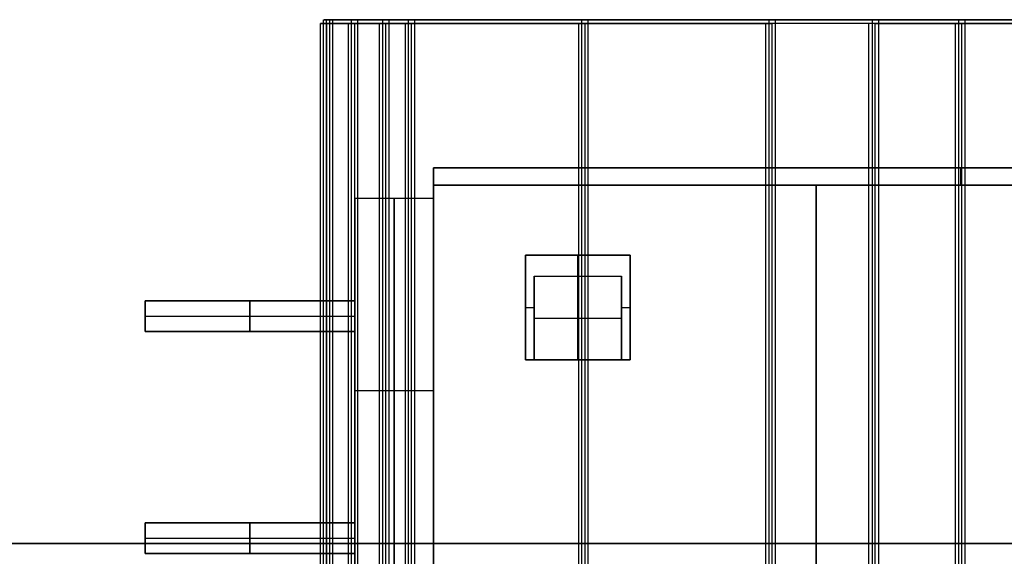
# Model space of a CAD drawing. Header units: millimetres. Extents: x -250 to 250, y -226 to 214.
# Tile 138 of 175: x 125 to 136, y -142 to -136. Entities that reach past the tile are written whole.
import ezdxf

# ---------------------------------------------------------------- set-up
doc = ezdxf.new("R2010")
doc.units = ezdxf.units.MM
doc.layers.add('Livello 01', color=7, linetype='Continuous')

# ---------------------------------------------------------------- blocks, each defined once
blk = doc.blocks.new('MCP141A18_01')
at = {"layer": 'Livello 01', "color": 253, "true_color": 0x999999}
blk.add_line((36, 100, 6), (36, -100, 6), dxfattribs=at)
for points in [[(36, 100), (36, -100)], [(36, -100, 12), (36, 100, 12)]]:
    blk.add_open_spline(points, degree=1, dxfattribs=at)
blk = doc.blocks.new('MCP141A19_02')
at = {"layer": 'Livello 01', "color": 253, "true_color": 0x999999}
for points in [[(-100, 132, 12), (100, 132, 12)], [(67.5, 113.5, 12), (-67.5, 113.5, 12)], [(-67.5, -113.5, 12), (67.5, -113.5, 12)], [(100, -173.5, 12), (-100, -173.5, 12)]]:
    blk.add_open_spline(points, degree=1, dxfattribs=at)

msp = doc.modelspace()

# ---------------------------------------------------------------- linework, layer by layer
at = {"layer": 'Livello 01', "color": 31, "true_color": 0xffcc66}
for p, q in [((128.057, -155.52, 234.55), (128.057, -136.02, 234.55)), ((128.092, -155.52, 244.45), (128.092, -136.02, 244.45)), ((153.392, -136.02, 244.518), (128.092, -136.02, 244.479)), ((128.093, -155.476, 210.451), (128.093, -135.976, 210.451)), ((153.428, -135.976, 220.418), (128.128, -135.976, 220.38)), ((128.128, -155.476, 220.351), (128.128, -135.976, 220.351)), ((128.129, -155.52, 186.55), (128.129, -136.02, 186.55)), ((128.164, -155.52, 196.45), (128.164, -136.02, 196.45)), ((153.464, -136.02, 196.518), (128.164, -136.02, 196.48)), ((128.165, -155.476, 162.451), (128.165, -135.976, 162.451)), ((153.5, -135.976, 172.418), (128.2, -135.976, 172.38)), ((128.2, -155.476, 172.351), (128.2, -135.976, 172.351)), ((129.028, -155.52, 238.619), (129.028, -136.02, 238.619)), ((129.064, -155.476, 214.519), (129.064, -135.976, 214.519)), ((129.1, -155.52, 190.619), (129.1, -136.02, 190.619)), ((129.137, -155.476, 166.519), (129.137, -135.976, 166.519)), ((131.011, -145.77, 231.605), (131.011, -136.02, 231.605)), ((131.047, -145.726, 207.505), (131.047, -135.976, 207.505)), ((131.083, -145.77, 183.605), (131.083, -136.02, 183.605)), ((131.119, -145.726, 159.505), (131.119, -135.976, 159.505))]:
    msp.add_line(p, q, dxfattribs=at)
at = {"layer": 'Livello 01', "color": 254, "true_color": 0xcad1ee}
for p, q in [((129.35, -137.67, 77.72), (141.4, -137.67, 77.72)), ((129.35, -138.02, 77.72), (129.35, -137.67, 77.72)), ((135.375, -137.67, 85.47), (135.375, -137.67, 69.97)), ((133.725, -137.87, 85.67), (133.725, -158.82, 85.67)), ((133.725, -158.82, 69.77), (133.725, -137.87, 69.77)), ((128.45, -138.02, 77.72), (129.35, -138.02, 77.72)), ((128.45, -156.32, 77.72), (128.45, -138.02, 77.72)), ((128.9, -142.42, 85.095), (128.9, -138.02, 85.095)), ((128.9, -138.02, 85.095), (128.9, -138.02, 70.345)), ((128.9, -138.02, 70.345), (128.9, -142.42, 70.345)), ((130.4, -138.67, 85.57), (131.6, -138.67, 85.57)), ((130.4, -138.67, 85.57), (130.4, -139.87, 85.57)), ((130.4, -139.87, 69.87), (130.4, -138.67, 69.87)), ((130.4, -138.67, 69.87), (131.6, -138.67, 69.87)), ((131, -138.67, 85.67), (131, -138.67, 85.47)), ((131, -138.67, 69.77), (131, -138.67, 69.97)), ((131, -138.91, 85.47), (131, -138.67, 85.47)), ((131, -138.91, 69.97), (131, -138.67, 69.97)), ((131.6, -139.87, 85.57), (131.6, -138.67, 85.57)), ((131.6, -138.67, 69.87), (131.6, -139.87, 69.87)), ((131, -139.87, 85.67), (131, -138.91, 85.47)), ((131, -139.87, 69.77), (131, -138.91, 69.97)), ((126.051, -139.195, 80.893), (128.45, -139.195, 80.893)), ((126.051, -139.195, 83.433), (128.45, -139.195, 83.433)), ((126.051, -139.545, 80.893), (126.051, -139.195, 80.893)), ((126.051, -139.545, 83.433), (126.051, -139.195, 83.433)), ((126.051, -139.195, 78.353), (128.45, -139.195, 78.353)), ((126.051, -139.545, 78.353), (126.051, -139.195, 78.353)), ((126.051, -139.195, 75.813), (128.45, -139.195, 75.813)), ((126.051, -139.545, 75.813), (126.051, -139.195, 75.813)), ((126.051, -139.195, 73.273), (128.45, -139.195, 73.273)), ((126.051, -139.545, 73.273), (126.051, -139.195, 73.273)), ((127.25, -139.195, 80.663), (127.25, -139.195, 81.123)), ((127.25, -139.195, 83.203), (127.25, -139.195, 83.663)), ((127.25, -139.545, 78.123), (127.25, -139.195, 78.123)), ((127.25, -139.545, 75.583), (127.25, -139.195, 75.583)), ((127.25, -139.545, 73.043), (127.25, -139.195, 73.043)), ((127.25, -139.195, 81.123), (127.25, -139.545, 81.123)), ((127.25, -139.545, 80.663), (127.25, -139.195, 80.663)), ((127.25, -139.195, 83.663), (127.25, -139.545, 83.663)), ((127.25, -139.545, 83.203), (127.25, -139.195, 83.203)), ((127.25, -139.195, 78.123), (127.25, -139.195, 78.583)), ((127.25, -139.195, 75.583), (127.25, -139.195, 76.043)), ((127.25, -139.195, 73.043), (127.25, -139.195, 73.503)), ((127.25, -139.195, 78.583), (127.25, -139.545, 78.583)), ((127.25, -139.195, 76.043), (127.25, -139.545, 76.043)), ((127.25, -139.195, 73.503), (127.25, -139.545, 73.503)), ((130.4, -139.27, 85.67), (130.4, -139.27, 85.47)), ((130.4, -139.27, 69.97), (130.4, -139.27, 69.77)), ((130.4, -139.27, 85.47), (130.5, -139.27, 85.47)), ((130.4, -139.27, 69.97), (130.5, -139.27, 69.97)), ((131.5, -139.27, 85.47), (131.6, -139.27, 85.47)), ((131.5, -139.27, 69.97), (131.6, -139.27, 69.97)), ((131.6, -139.27, 85.67), (131.6, -139.27, 85.47)), ((131.6, -139.27, 69.97), (131.6, -139.27, 69.77)), ((126.051, -139.37, 78.123), (128.45, -139.37, 78.123)), ((126.051, -139.37, 75.583), (128.45, -139.37, 75.583)), ((126.051, -139.37, 73.043), (128.45, -139.37, 73.043)), ((126.051, -139.37, 81.123), (128.45, -139.37, 81.123)), ((126.051, -139.37, 81.123), (126.051, -139.37, 80.663)), ((126.051, -139.37, 80.663), (128.45, -139.37, 80.663)), ((126.051, -139.37, 83.663), (128.45, -139.37, 83.663)), ((126.051, -139.37, 83.663), (126.051, -139.37, 83.203)), ((126.051, -139.37, 83.203), (128.45, -139.37, 83.203)), ((126.051, -139.37, 78.583), (126.051, -139.37, 78.123)), ((126.051, -139.37, 76.043), (126.051, -139.37, 75.583)), ((126.051, -139.37, 73.503), (126.051, -139.37, 73.043)), ((126.051, -139.37, 78.583), (128.45, -139.37, 78.583)), ((126.051, -139.37, 76.043), (128.45, -139.37, 76.043)), ((126.051, -139.37, 73.503), (128.45, -139.37, 73.503)), ((130.5, -139.39, 85.57), (131.5, -139.39, 85.57)), ((130.5, -139.39, 69.87), (131.5, -139.39, 69.87)), ((130.5, -139.87, 85.57), (130.5, -139.39, 85.57)), ((130.5, -139.39, 85.57), (130.5, -139.39, 85.47)), ((130.5, -139.39, 69.87), (130.5, -139.87, 69.87)), ((130.5, -139.39, 69.97), (130.5, -139.39, 69.87)), ((131.5, -139.87, 85.57), (131.5, -139.39, 85.57)), ((131.5, -139.39, 85.57), (131.5, -139.39, 85.47)), ((131.5, -139.39, 69.87), (131.5, -139.87, 69.87)), ((131.5, -139.39, 69.97), (131.5, -139.39, 69.87)), ((126.051, -139.545, 78.353), (128.45, -139.545, 78.353)), ((126.051, -139.545, 75.813), (128.45, -139.545, 75.813)), ((126.051, -139.545, 73.273), (128.45, -139.545, 73.273)), ((126.051, -139.545, 80.893), (128.45, -139.545, 80.893)), ((126.051, -139.545, 83.433), (128.45, -139.545, 83.433)), ((127.25, -139.545, 78.583), (127.25, -139.545, 78.123)), ((127.25, -139.545, 76.043), (127.25, -139.545, 75.583)), ((127.25, -139.545, 73.503), (127.25, -139.545, 73.043)), ((127.25, -139.545, 81.123), (127.25, -139.545, 80.663)), ((127.25, -139.545, 83.663), (127.25, -139.545, 83.203)), ((130.4, -139.87, 85.57), (130.5, -139.87, 85.57)), ((130.4, -139.87, 69.87), (130.5, -139.87, 69.87)), ((130.45, -139.87, 85.47), (130.45, -139.87, 85.67)), ((130.45, -139.87, 69.97), (130.45, -139.87, 69.77)), ((131.5, -139.87, 85.57), (131.6, -139.87, 85.57)), ((131.5, -139.87, 69.87), (131.6, -139.87, 69.87)), ((131.55, -139.87, 85.47), (131.55, -139.87, 85.67)), ((131.55, -139.87, 69.97), (131.55, -139.87, 69.77)), ((128.45, -140.22, 85.095), (129.35, -140.22, 85.095)), ((128.45, -140.22, 70.345), (129.35, -140.22, 70.345)), ((129.35, -140.62, 85.67), (129.35, -140.62, 85.095)), ((129.35, -140.62, 70.345), (129.35, -140.62, 69.77)), ((126.051, -141.735, 79.623), (128.45, -141.735, 79.623)), ((126.051, -141.735, 82.163), (128.45, -141.735, 82.163)), ((126.051, -142.085, 79.623), (126.051, -141.735, 79.623)), ((126.051, -142.085, 82.163), (126.051, -141.735, 82.163)), ((126.051, -141.735, 77.083), (128.45, -141.735, 77.083)), ((126.051, -142.085, 77.083), (126.051, -141.735, 77.083)), ((126.051, -141.735, 74.543), (128.45, -141.735, 74.543)), ((126.051, -142.085, 74.543), (126.051, -141.735, 74.543)), ((126.051, -141.735, 72.003), (128.45, -141.735, 72.003)), ((126.051, -142.085, 72.003), (126.051, -141.735, 72.003)), ((127.25, -141.735, 79.393), (127.25, -141.735, 79.853)), ((127.25, -141.735, 81.933), (127.25, -141.735, 82.393)), ((127.25, -142.085, 76.853), (127.25, -141.735, 76.853)), ((127.25, -142.085, 74.313), (127.25, -141.735, 74.313)), ((127.25, -142.085, 71.773), (127.25, -141.735, 71.773)), ((127.25, -141.735, 79.853), (127.25, -142.085, 79.853)), ((127.25, -142.085, 79.393), (127.25, -141.735, 79.393)), ((127.25, -141.735, 82.393), (127.25, -142.085, 82.393)), ((127.25, -142.085, 81.933), (127.25, -141.735, 81.933)), ((127.25, -141.735, 76.853), (127.25, -141.735, 77.313)), ((127.25, -141.735, 74.313), (127.25, -141.735, 74.773)), ((127.25, -141.735, 71.773), (127.25, -141.735, 72.233)), ((127.25, -141.735, 77.313), (127.25, -142.085, 77.313)), ((127.25, -141.735, 74.773), (127.25, -142.085, 74.773)), ((127.25, -141.735, 72.233), (127.25, -142.085, 72.233)), ((126.051, -141.91, 76.853), (128.45, -141.91, 76.853)), ((126.051, -141.91, 74.313), (128.45, -141.91, 74.313)), ((126.051, -141.91, 71.773), (128.45, -141.91, 71.773)), ((126.051, -141.91, 79.853), (128.45, -141.91, 79.853)), ((126.051, -141.91, 79.853), (126.051, -141.91, 79.393)), ((126.051, -141.91, 79.393), (128.45, -141.91, 79.393)), ((126.051, -141.91, 82.393), (128.45, -141.91, 82.393)), ((126.051, -141.91, 82.393), (126.051, -141.91, 81.933)), ((126.051, -141.91, 81.933), (128.45, -141.91, 81.933)), ((126.051, -141.91, 77.313), (126.051, -141.91, 76.853)), ((126.051, -141.91, 74.773), (126.051, -141.91, 74.313)), ((126.051, -141.91, 72.233), (126.051, -141.91, 71.773)), ((126.051, -141.91, 77.313), (128.45, -141.91, 77.313)), ((126.051, -141.91, 74.773), (128.45, -141.91, 74.773)), ((126.051, -141.91, 72.233), (128.45, -141.91, 72.233)), ((126.051, -142.085, 77.083), (128.45, -142.085, 77.083)), ((126.051, -142.085, 74.543), (128.45, -142.085, 74.543)), ((126.051, -142.085, 72.003), (128.45, -142.085, 72.003)), ((126.051, -142.085, 79.623), (128.45, -142.085, 79.623)), ((126.051, -142.085, 82.163), (128.45, -142.085, 82.163)), ((127.25, -142.085, 77.313), (127.25, -142.085, 76.853)), ((127.25, -142.085, 74.773), (127.25, -142.085, 74.313)), ((127.25, -142.085, 72.233), (127.25, -142.085, 71.773)), ((127.25, -142.085, 79.853), (127.25, -142.085, 79.393)), ((127.25, -142.085, 82.393), (127.25, -142.085, 81.933))]:
    msp.add_line(p, q, dxfattribs=at)
at = {"layer": 'Livello 01', "color": 31, "true_color": 0xffcc66, "extrusion": (0, -1, 0)}
for centre, radius, start, end in [((140.892, 244.469, 136.02), 12.8, 120.8397, 198.1601), ((140.964, 196.47, 136.02), 12.8, 120.8397, 198.1601), ((131.007, 234.555, 136.02), 2.95, 153.0559, 270.0862), ((131.079, 186.555, 136.02), 2.95, 153.0559, 270.0862), ((123.028, 238.61, 136.02), 6, 333.0559, 18.1601), ((123.064, 214.51, 135.976), 6, 333.0559, 18.1601), ((123.1, 190.61, 136.02), 6, 333.0559, 18.1601), ((123.137, 166.51, 135.976), 6, 333.0559, 18.1601), ((131.007, 234.555, 136.02), 2.95, 270.0862, 316.5292), ((131.043, 210.455, 135.976), 2.95, 270.0862, 316.5292), ((131.079, 186.555, 136.02), 2.95, 270.0862, 316.5292), ((131.115, 162.455, 135.976), 2.95, 270.0862, 316.5292), ((135.325, 230.461, 136.02), 3, 90.0862, 136.5292), ((135.361, 206.361, 135.976), 3, 90.0862, 136.5292), ((135.397, 182.461, 136.02), 3, 90.0862, 136.5292), ((135.433, 158.362, 135.976), 3, 90.0862, 136.5292)]:
    msp.add_arc(centre, radius, start, end, dxfattribs=at)
at = {"layer": 'Livello 01', "color": 31, "true_color": 0xffcc66, "extrusion": (0, 1, 0)}
for centre, radius, start, end in [((-140.928, 220.37, -135.976), 12.8, 341.8399, 59.1603), ((-141, 172.37, -135.976), 12.8, 341.8399, 59.1603), ((-131.043, 210.455, -135.976), 2.95, 269.9138, 26.9441), ((-131.115, 162.455, -135.976), 2.95, 269.9138, 26.9441)]:
    msp.add_arc(centre, radius, start, end, dxfattribs=at)
at = {"layer": 'Livello 01', "color": 254, "true_color": 0xcad1ee, "extrusion": (-1, 0, 0)}
for centre, start, end in [((137.87, 85.47, -129.35), 90, 180), ((137.87, 69.97, -129.35), 180, 270), ((137.87, 69.97, -135.375), 180, 270)]:
    msp.add_arc(centre, 0.2, start, end, dxfattribs=at)
at = {"layer": 'Livello 01', "color": 254, "true_color": 0xcad1ee, "extrusion": (1, 0, 0)}
msp.add_arc((-137.87, 85.47, 135.375), 0.2, 0, 90, dxfattribs=at)
at = {"layer": 'Livello 01', "color": 31, "true_color": 0xffcc66}
for points in [[(128.377, -155.52, 235.891), (128.377, -136.02, 235.891)], [(128.413, -155.476, 211.792), (128.413, -135.976, 211.792)], [(128.449, -155.52, 187.891), (128.449, -136.02, 187.891)], [(128.485, -155.476, 163.792), (128.485, -135.976, 163.792)], [(128.729, -136.02, 240.48), (128.729, -155.52, 240.48)], [(128.766, -135.976, 216.38), (128.766, -155.476, 216.38)], [(128.801, -136.02, 192.48), (128.801, -155.52, 192.48)], [(128.838, -135.976, 168.381), (128.838, -155.476, 168.381)], [(131.011, -155.52, 231.605), (131.011, -136.02, 231.605)], [(131.047, -155.476, 207.505), (131.047, -135.976, 207.505)], [(131.083, -155.52, 183.605), (131.083, -136.02, 183.605)], [(131.119, -155.476, 159.505), (131.119, -135.976, 159.505)], [(133.147, -136.02, 232.525), (133.147, -155.52, 232.525)], [(133.184, -135.976, 208.425), (133.184, -155.476, 208.425)], [(133.22, -136.02, 184.525), (133.22, -155.52, 184.525)], [(133.256, -135.976, 160.425), (133.256, -155.476, 160.425)], [(134.33, -155.52, 255.46), (134.33, -136.02, 255.46)], [(145.339, -136.02, 255.476), (134.33, -136.02, 255.46)], [(134.366, -135.976, 231.36), (145.375, -135.976, 231.377)], [(134.366, -135.976, 231.36), (134.366, -155.476, 231.36)], [(134.402, -155.52, 207.46), (134.402, -136.02, 207.46)], [(134.402, -136.02, 207.46), (145.411, -136.02, 207.476)], [(134.438, -135.976, 183.36), (145.448, -135.976, 183.377)], [(134.438, -135.976, 183.36), (134.438, -155.476, 183.36)], [(135.32, -155.52, 233.461), (135.32, -136.02, 233.461)], [(135.32, -136.02, 233.461), (147.453, -136.02, 233.479)], [(147.49, -135.976, 209.38), (135.356, -135.976, 209.361)], [(135.356, -155.476, 209.361), (135.356, -135.976, 209.361)], [(135.392, -155.52, 185.461), (135.392, -136.02, 185.461)], [(135.392, -136.02, 185.461), (147.526, -136.02, 185.479)], [(147.562, -135.976, 161.38), (135.429, -135.976, 161.362)], [(135.429, -155.476, 161.362), (135.429, -135.976, 161.362)]]:
    msp.add_open_spline(points, degree=1, dxfattribs=at)
at = {"layer": 'Livello 01', "color": 254, "true_color": 0xcad1ee}
for points in [[(141.4, -137.67, 85.47), (129.35, -137.67, 85.47)], [(129.35, -137.67, 69.97), (141.4, -137.67, 69.97)], [(129.35, -137.67, 85.47), (129.35, -137.67, 69.97)], [(141.4, -137.87, 85.67), (129.35, -137.87, 85.67)], [(129.35, -137.87, 85.67), (129.35, -143.57, 85.67)], [(129.35, -143.57, 69.77), (129.35, -137.87, 69.77)], [(129.35, -137.87, 69.77), (141.4, -137.87, 69.77)], [(128.45, -138.02, 85.095), (129.35, -138.02, 85.095)], [(128.45, -142.42, 85.095), (128.45, -138.02, 85.095)], [(128.45, -138.02, 70.345), (129.35, -138.02, 70.345)], [(128.45, -138.02, 85.095), (128.45, -138.02, 70.345)], [(128.45, -138.02, 70.345), (128.45, -142.42, 70.345)], [(129.35, -142.42, 70.345), (129.35, -138.02, 70.345)], [(129.35, -138.02, 70.345), (129.35, -138.02, 85.095)], [(129.35, -138.02, 85.095), (129.35, -142.42, 85.095)], [(130.4, -139.87, 85.67), (130.4, -138.67, 85.67)], [(130.4, -138.67, 85.67), (131.6, -138.67, 85.67)], [(131.6, -138.67, 69.77), (130.4, -138.67, 69.77)], [(130.4, -138.67, 69.77), (130.4, -139.87, 69.77)], [(130.4, -138.67, 85.67), (130.4, -138.67, 85.47)], [(130.4, -138.67, 85.47), (131.6, -138.67, 85.47)], [(130.4, -139.87, 85.47), (130.4, -138.67, 85.47)], [(130.4, -139.87, 69.97), (130.4, -138.67, 69.97)], [(130.4, -138.67, 69.97), (130.4, -138.67, 69.77)], [(130.4, -138.67, 69.97), (131.6, -138.67, 69.97)], [(131.6, -138.67, 85.67), (131.6, -139.87, 85.67)], [(131.6, -139.87, 69.77), (131.6, -138.67, 69.77)], [(131.6, -138.67, 85.47), (131.6, -139.87, 85.47)], [(131.6, -138.67, 85.67), (131.6, -138.67, 85.47)], [(131.6, -138.67, 69.97), (131.6, -138.67, 69.77)], [(131.6, -138.67, 69.97), (131.6, -139.87, 69.97)], [(130.5, -139.87, 85.67), (130.5, -138.91, 85.47)], [(130.5, -138.91, 85.47), (131.5, -138.91, 85.47)], [(130.5, -139.87, 69.77), (130.5, -138.91, 69.97)], [(130.5, -138.91, 69.97), (131.5, -138.91, 69.97)], [(130.5, -138.91, 85.47), (130.5, -139.87, 85.47)], [(130.5, -138.91, 69.97), (130.5, -139.87, 69.97)], [(131.5, -138.91, 85.47), (131.5, -139.87, 85.67)], [(131.5, -138.91, 69.97), (131.5, -139.87, 69.77)], [(131.5, -138.91, 85.47), (131.5, -139.87, 85.47)], [(131.5, -139.87, 69.97), (131.5, -138.91, 69.97)], [(126.051, -139.195, 81.123), (128.45, -139.195, 81.123)], [(128.45, -139.195, 80.663), (126.051, -139.195, 80.663)], [(126.051, -139.195, 80.663), (126.051, -139.195, 81.123)], [(126.051, -139.195, 83.663), (128.45, -139.195, 83.663)], [(128.45, -139.195, 83.203), (126.051, -139.195, 83.203)], [(126.051, -139.195, 83.203), (126.051, -139.195, 83.663)], [(126.051, -139.195, 78.123), (128.45, -139.195, 78.123)], [(126.051, -139.545, 78.123), (126.051, -139.195, 78.123)], [(126.051, -139.195, 75.583), (128.45, -139.195, 75.583)], [(126.051, -139.545, 75.583), (126.051, -139.195, 75.583)], [(126.051, -139.195, 73.043), (128.45, -139.195, 73.043)], [(126.051, -139.545, 73.043), (126.051, -139.195, 73.043)], [(126.051, -139.195, 81.123), (126.051, -139.545, 81.123)], [(126.051, -139.195, 80.663), (126.051, -139.545, 80.663)], [(126.051, -139.195, 83.663), (126.051, -139.545, 83.663)], [(126.051, -139.195, 83.203), (126.051, -139.545, 83.203)], [(126.051, -139.195, 78.583), (128.45, -139.195, 78.583)], [(126.051, -139.195, 78.123), (126.051, -139.195, 78.583)], [(126.051, -139.545, 78.583), (126.051, -139.195, 78.583)], [(126.051, -139.195, 76.043), (128.45, -139.195, 76.043)], [(126.051, -139.195, 75.583), (126.051, -139.195, 76.043)], [(126.051, -139.545, 76.043), (126.051, -139.195, 76.043)], [(126.051, -139.195, 73.503), (128.45, -139.195, 73.503)], [(126.051, -139.195, 73.043), (126.051, -139.195, 73.503)], [(126.051, -139.545, 73.503), (126.051, -139.195, 73.503)], [(128.45, -139.545, 80.663), (128.45, -139.195, 80.663)], [(128.45, -139.195, 80.663), (128.45, -139.195, 81.123)], [(128.45, -139.195, 81.123), (128.45, -139.545, 81.123)], [(128.45, -139.545, 83.203), (128.45, -139.195, 83.203)], [(128.45, -139.195, 83.203), (128.45, -139.195, 83.663)], [(128.45, -139.195, 83.663), (128.45, -139.545, 83.663)], [(128.45, -139.545, 78.123), (128.45, -139.195, 78.123)], [(128.45, -139.195, 78.123), (128.45, -139.195, 78.583)], [(128.45, -139.195, 78.583), (128.45, -139.545, 78.583)], [(128.45, -139.545, 75.583), (128.45, -139.195, 75.583)], [(128.45, -139.195, 75.583), (128.45, -139.195, 76.043)], [(128.45, -139.195, 76.043), (128.45, -139.545, 76.043)], [(128.45, -139.545, 73.043), (128.45, -139.195, 73.043)], [(128.45, -139.195, 73.043), (128.45, -139.195, 73.503)], [(128.45, -139.195, 73.503), (128.45, -139.545, 73.503)], [(128.45, -139.545, 78.123), (126.051, -139.545, 78.123)], [(128.45, -139.545, 75.583), (126.051, -139.545, 75.583)], [(128.45, -139.545, 73.043), (126.051, -139.545, 73.043)], [(126.051, -139.545, 81.123), (128.45, -139.545, 81.123)], [(126.051, -139.545, 80.663), (126.051, -139.545, 81.123)], [(128.45, -139.545, 80.663), (126.051, -139.545, 80.663)], [(126.051, -139.545, 83.663), (128.45, -139.545, 83.663)], [(126.051, -139.545, 83.203), (126.051, -139.545, 83.663)], [(128.45, -139.545, 83.203), (126.051, -139.545, 83.203)], [(126.051, -139.545, 78.123), (126.051, -139.545, 78.583)], [(128.45, -139.545, 78.583), (126.051, -139.545, 78.583)], [(126.051, -139.545, 75.583), (126.051, -139.545, 76.043)], [(128.45, -139.545, 76.043), (126.051, -139.545, 76.043)], [(126.051, -139.545, 73.043), (126.051, -139.545, 73.503)], [(128.45, -139.545, 73.503), (126.051, -139.545, 73.503)], [(128.45, -139.545, 81.123), (128.45, -139.545, 80.663)], [(128.45, -139.545, 83.663), (128.45, -139.545, 83.203)], [(128.45, -139.545, 78.583), (128.45, -139.545, 78.123)], [(128.45, -139.545, 76.043), (128.45, -139.545, 75.583)], [(128.45, -139.545, 73.503), (128.45, -139.545, 73.043)], [(130.5, -139.87, 85.67), (130.4, -139.87, 85.67)], [(130.4, -139.87, 69.77), (130.5, -139.87, 69.77)], [(130.4, -139.87, 85.67), (130.4, -139.87, 85.47)], [(130.5, -139.87, 85.47), (130.4, -139.87, 85.47)], [(130.4, -139.87, 69.97), (130.4, -139.87, 69.77)], [(130.5, -139.87, 69.97), (130.4, -139.87, 69.97)], [(131.5, -139.87, 85.67), (130.5, -139.87, 85.67)], [(130.5, -139.87, 69.77), (131.5, -139.87, 69.77)], [(130.5, -139.87, 85.67), (130.5, -139.87, 85.47)], [(130.5, -139.87, 69.77), (130.5, -139.87, 69.97)], [(131.6, -139.87, 85.67), (131.5, -139.87, 85.67)], [(131.5, -139.87, 69.77), (131.6, -139.87, 69.77)], [(131.6, -139.87, 85.47), (131.5, -139.87, 85.47)], [(131.5, -139.87, 85.47), (131.5, -139.87, 85.67)], [(131.5, -139.87, 69.97), (131.5, -139.87, 69.77)], [(131.6, -139.87, 69.97), (131.5, -139.87, 69.97)], [(131.6, -139.87, 85.67), (131.6, -139.87, 85.47)], [(131.6, -139.87, 69.77), (131.6, -139.87, 69.97)], [(126.051, -141.735, 79.853), (128.45, -141.735, 79.853)], [(128.45, -141.735, 79.393), (126.051, -141.735, 79.393)], [(126.051, -141.735, 79.393), (126.051, -141.735, 79.853)], [(126.051, -141.735, 82.393), (128.45, -141.735, 82.393)], [(128.45, -141.735, 81.933), (126.051, -141.735, 81.933)], [(126.051, -141.735, 81.933), (126.051, -141.735, 82.393)], [(126.051, -141.735, 76.853), (128.45, -141.735, 76.853)], [(126.051, -142.085, 76.853), (126.051, -141.735, 76.853)], [(126.051, -141.735, 74.313), (128.45, -141.735, 74.313)], [(126.051, -142.085, 74.313), (126.051, -141.735, 74.313)], [(126.051, -141.735, 71.773), (128.45, -141.735, 71.773)], [(126.051, -142.085, 71.773), (126.051, -141.735, 71.773)], [(126.051, -141.735, 79.853), (126.051, -142.085, 79.853)], [(126.051, -141.735, 79.393), (126.051, -142.085, 79.393)], [(126.051, -141.735, 82.393), (126.051, -142.085, 82.393)], [(126.051, -141.735, 81.933), (126.051, -142.085, 81.933)], [(126.051, -141.735, 77.313), (128.45, -141.735, 77.313)], [(126.051, -141.735, 76.853), (126.051, -141.735, 77.313)], [(126.051, -142.085, 77.313), (126.051, -141.735, 77.313)], [(126.051, -141.735, 74.773), (128.45, -141.735, 74.773)], [(126.051, -141.735, 74.313), (126.051, -141.735, 74.773)], [(126.051, -142.085, 74.773), (126.051, -141.735, 74.773)], [(126.051, -141.735, 72.233), (128.45, -141.735, 72.233)], [(126.051, -141.735, 71.773), (126.051, -141.735, 72.233)], [(126.051, -142.085, 72.233), (126.051, -141.735, 72.233)], [(128.45, -142.085, 79.393), (128.45, -141.735, 79.393)], [(128.45, -141.735, 79.393), (128.45, -141.735, 79.853)], [(128.45, -141.735, 79.853), (128.45, -142.085, 79.853)], [(128.45, -142.085, 81.933), (128.45, -141.735, 81.933)], [(128.45, -141.735, 81.933), (128.45, -141.735, 82.393)], [(128.45, -141.735, 82.393), (128.45, -142.085, 82.393)], [(128.45, -142.085, 76.853), (128.45, -141.735, 76.853)], [(128.45, -141.735, 76.853), (128.45, -141.735, 77.313)], [(128.45, -141.735, 77.313), (128.45, -142.085, 77.313)], [(128.45, -142.085, 74.313), (128.45, -141.735, 74.313)], [(128.45, -141.735, 74.313), (128.45, -141.735, 74.773)], [(128.45, -141.735, 74.773), (128.45, -142.085, 74.773)], [(128.45, -142.085, 71.773), (128.45, -141.735, 71.773)], [(128.45, -141.735, 71.773), (128.45, -141.735, 72.233)], [(128.45, -141.735, 72.233), (128.45, -142.085, 72.233)], [(128.45, -142.085, 76.853), (126.051, -142.085, 76.853)], [(128.45, -142.085, 74.313), (126.051, -142.085, 74.313)], [(128.45, -142.085, 71.773), (126.051, -142.085, 71.773)], [(126.051, -142.085, 79.853), (128.45, -142.085, 79.853)], [(126.051, -142.085, 79.393), (126.051, -142.085, 79.853)], [(128.45, -142.085, 79.393), (126.051, -142.085, 79.393)], [(126.051, -142.085, 82.393), (128.45, -142.085, 82.393)], [(126.051, -142.085, 81.933), (126.051, -142.085, 82.393)], [(128.45, -142.085, 81.933), (126.051, -142.085, 81.933)], [(126.051, -142.085, 76.853), (126.051, -142.085, 77.313)], [(128.45, -142.085, 77.313), (126.051, -142.085, 77.313)], [(126.051, -142.085, 74.313), (126.051, -142.085, 74.773)], [(128.45, -142.085, 74.773), (126.051, -142.085, 74.773)], [(126.051, -142.085, 71.773), (126.051, -142.085, 72.233)], [(128.45, -142.085, 72.233), (126.051, -142.085, 72.233)], [(128.45, -142.085, 79.853), (128.45, -142.085, 79.393)], [(128.45, -142.085, 82.393), (128.45, -142.085, 81.933)], [(128.45, -142.085, 77.313), (128.45, -142.085, 76.853)], [(128.45, -142.085, 74.773), (128.45, -142.085, 74.313)], [(128.45, -142.085, 72.233), (128.45, -142.085, 71.773)]]:
    msp.add_open_spline(points, degree=1, dxfattribs=at)

# ---------------------------------------------------------------- block references
at = {"layer": 'Livello 01', "extrusion": (-1.38778e-16, 2.22045e-16, -1), "rotation": 90}
msp.add_blockref('MCP141A18_01', (-98, -177.97, -26.47), dxfattribs=at)
at = {"layer": 'Livello 01', "extrusion": (-2.22045e-16, 1, 3.32574e-17), "rotation": 180}
msp.add_blockref('MCP141A19_02', (-98, 158.47, -153.97), dxfattribs=at)

doc.saveas('drawing.dxf')
